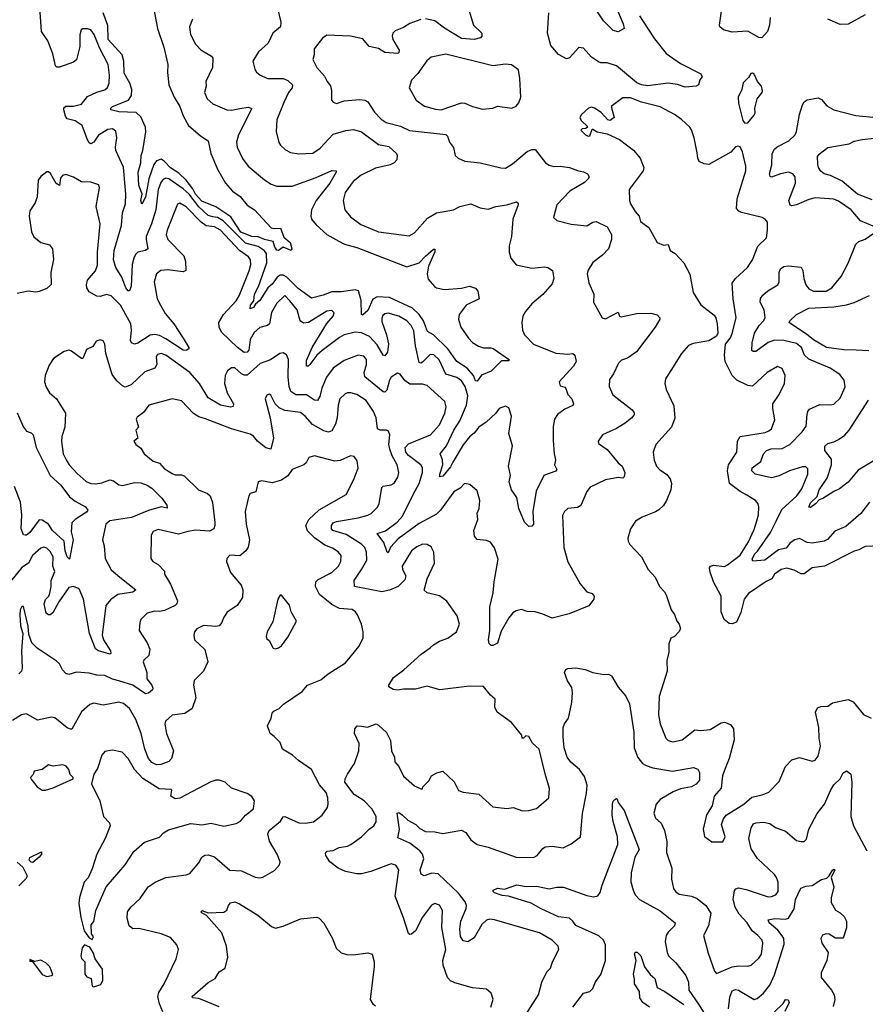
# Model space of a CAD drawing. Extents: x 2143765 to 2212931, y 878955 to 1017455.
# Tile 145 of 256: x 2147821 to 2153225, y 947024 to 953321. Entities that reach past the tile are written whole.
import ezdxf

# ---------------------------------------------------------------- set-up
doc = ezdxf.new("R2010")
doc.units = 0

msp = doc.modelspace()

# ---------------------------------------------------------------- linework, layer by layer
at = {"layer": '0CON20XD'}
for points in [[(2150752.4, 951232.4), (2150785, 951221.9), (2150832.7, 951222.7), (2150847.6, 951217.6), (2150952.5, 951145), (2150945, 951140), (2150901.3, 951138.7), (2150835, 951072.5), (2150772.9, 951047.1), (2150745, 951008.8), (2150735, 951011.2), (2150720.4, 951045), (2150681.7, 951091.7), (2150615, 951135.8), (2150556.4, 951216.4), (2150465, 951304.8), (2150427.2, 951327.3), (2150402.3, 951395), (2150373.5, 951435), (2150332.2, 951475), (2150185, 951544.4), (2150105, 951548.4), (2150077, 951533), (2150045, 951460.8), (2150011.4, 951431.4), (2150006.1, 951436.1), (2150002.9, 951525), (2149986.5, 951586.5), (2149965, 951593.9), (2149875, 951579.9), (2149815, 951581.2), (2149761.5, 951558.5), (2149685, 951540), (2149600.9, 951600.9), (2149527.5, 951675), (2149505, 951686.8), (2149485, 951687.3), (2149465.6, 951674.4), (2149435, 951629.5), (2149406.1, 951605), (2149355, 951524), (2149327.5, 951502.5), (2149315, 951479.4), (2149295, 951472.5), (2149295.6, 951495), (2149316.8, 951523.2), (2149322.5, 951565), (2149346.2, 951615), (2149399.6, 951765), (2149397.6, 951825), (2149383.5, 951845), (2149345, 951869.7), (2149265, 951890.5), (2149120.4, 952035), (2149085, 952054.6), (2149055, 952059.1), (2149025, 952069.4), (2148965, 952123), (2148905, 952204.5), (2148865, 952239), (2148775, 952303.7), (2148755, 952308), (2148739, 952301), (2148725, 952283.3), (2148705.7, 952235), (2148691.3, 952105), (2148664.2, 952015.8), (2148630.2, 951935), (2148628.4, 951915), (2148639.2, 951855), (2148624.4, 951845.6), (2148575, 951834.5), (2148560.6, 951819.4), (2148550, 951795), (2148540.7, 951755), (2148533.4, 951616.6), (2148523, 951587), (2148515, 951586.7), (2148499.4, 951605), (2148473.8, 951675), (2148435, 951735.7), (2148419.5, 951785), (2148424.3, 951845), (2148472.5, 952005), (2148478.2, 952085), (2148497.3, 952142.7), (2148500, 952205), (2148485, 952377.5), (2148435.6, 952485), (2148433.1, 952505), (2148442.5, 952565), (2148435, 952606.7), (2148415, 952622), (2148385, 952618.1), (2148325, 952582.5), (2148295, 952538.1), (2148275, 952526.7), (2148265, 952532.9), (2148255, 952552.9), (2148220, 952645), (2148175, 952674), (2148125, 952685.8), (2148113.4, 952703.4), (2148103.8, 952745), (2148104, 952756), (2148115, 952768.5), (2148165, 952768.2), (2148215, 952780), (2148255, 952828.5), (2148312.9, 952857.1), (2148365, 952873.1), (2148383.2, 952886.8), (2148391.9, 952915), (2148394.6, 952965), (2148386, 953035), (2148330.4, 953140.4), (2148297.1, 953225), (2148275.4, 953255.4), (2148255, 953262.5), (2148225, 953261.2), (2148214.4, 953255.6), (2148205.7, 953224.3), (2148205, 953150), (2148185, 953063.3), (2148165, 953048), (2148075, 953016.7), (2148057.6, 953017.6), (2148050.6, 953025), (2148033.3, 953103.3), (2148000.9, 953185), (2147960, 953245), (2147943.8, 953495)], [(2148650.5, 953535), (2148701.8, 953265), (2148741.8, 953145), (2148768.6, 953035), (2148766.4, 952983.6), (2148775, 952904), (2148807.9, 952825), (2148845, 952765.7), (2148866.4, 952706.4), (2148899.5, 952645), (2148977, 952577), (2149026.5, 952546.5), (2149043.1, 952465), (2149084.6, 952365), (2149136.2, 952276.2), (2149180.9, 952225), (2149229.6, 952189.6), (2149275, 952134.5), (2149322.5, 952105), (2149429.2, 951989.2), (2149445, 951984.3), (2149487.3, 951987.3), (2149509.8, 951929.8), (2149550, 951895), (2149560, 951855), (2149556.4, 951843.6), (2149505, 951865.8), (2149475, 951845.6), (2149465, 951846.9), (2149451.1, 951865), (2149441.2, 951901.2), (2149385, 951914.7), (2149345, 951932.3), (2149305, 951935.2), (2149235, 951962.7), (2149170.3, 952060.3), (2149075, 952122.9), (2148985, 952159.6), (2148945, 952204.6), (2148928.1, 952238.1), (2148885.4, 952295.4), (2148838.9, 952338.9), (2148785, 952372.4), (2148745, 952416.2), (2148725, 952428.1), (2148695, 952417.8), (2148678.3, 952395), (2148646.8, 952303.2), (2148625, 952186), (2148601.7, 952141.7), (2148595.7, 952165), (2148602.7, 952205), (2148582.1, 952262.1), (2148577.2, 952345), (2148595.2, 952405), (2148598.2, 952451.8), (2148608.4, 952485), (2148626.2, 952603.8), (2148624.3, 952634.3), (2148595, 952698.5), (2148565, 952728.1), (2148455, 952731), (2148404, 952745), (2148403.3, 952755), (2148414.4, 952765.6), (2148515.9, 952805), (2148535.8, 952835), (2148537.2, 952875), (2148525.6, 952915), (2148488.1, 952978.1), (2148486.7, 953055), (2148475.2, 953095), (2148386.4, 953195), (2148385, 953282.5), (2148353.7, 953365)], [(2149467.3, 953402.7), (2149489.5, 953305), (2149488.6, 953275), (2149438.1, 953235), (2149409.1, 953170.9), (2149347.5, 953115), (2149312, 953055), (2149323.2, 953003.2), (2149334.5, 952984.5), (2149355, 952968.8), (2149405, 952944.3), (2149505, 952945.4), (2149535, 952932.2), (2149563.5, 952903.5), (2149562.2, 952885), (2149538.5, 952855), (2149508.3, 952791.7), (2149465, 952680), (2149459.4, 952605), (2149477.5, 952535), (2149487.6, 952517.6), (2149518.9, 952488.9), (2149552.2, 952472.2), (2149605, 952463.3), (2149695, 952467.3), (2149741.2, 952498.8), (2149825, 952588.5), (2149905, 952612.5), (2149955, 952617.8), (2150005, 952604.5), (2150115, 952523.2), (2150179.7, 952509.7), (2150228.8, 952465), (2150233.8, 952455), (2150232, 952425), (2150213.8, 952405), (2150188.3, 952391.7), (2150095, 952371.8), (2150003.4, 952326.6), (2149952, 952285), (2149900.8, 952215), (2149887.8, 952165), (2149900, 952105), (2149935, 952060.6), (2150000.8, 952010.8), (2150115, 951964.6), (2150310.7, 951939.3), (2150345, 951957.1), (2150427.7, 952052.3), (2150485, 952085.5), (2150594.5, 952105.5), (2150634.2, 952125.8), (2150705, 952142), (2150765, 952118), (2150815, 952108.8), (2150865, 952126.9), (2150935, 952135.8), (2150996, 952156), (2151007, 952147), (2151007, 952137), (2150973.5, 952045), (2150965.3, 951934.7), (2150950, 951875), (2150948.5, 951835), (2150959.2, 951795), (2150995, 951752.9), (2151095, 951730.9), (2151175, 951740.8), (2151196.9, 951736.9), (2151226.7, 951716.7), (2151235.6, 951665.6), (2151225, 951631.2), (2151165, 951563.8), (2151095, 951504.2), (2151054.5, 951455.5), (2151037.5, 951425), (2151030.8, 951385), (2151035.6, 951335.6), (2151046.9, 951305), (2151103.8, 951245), (2151248.3, 951188.3), (2151325, 951182.5), (2151357, 951187), (2151370, 951175), (2151378, 951135), (2151360.5, 951105), (2151268.8, 951005), (2151275, 950980), (2151305, 950971.4), (2151312.2, 950962.2), (2151324.7, 950924.7), (2151350.8, 950895), (2151360, 950865), (2151355.8, 950854.2), (2151305, 950830), (2151259.2, 950795), (2151239.4, 950765), (2151231.3, 950718.7), (2151230.2, 950630.2), (2151236.2, 950545), (2151246.2, 950505), (2151240, 950475), (2151254, 950445), (2151247.4, 950432.6), (2151205, 950418.5), (2151170.8, 950405), (2151122.9, 950305), (2151100.6, 950175), (2151104.4, 950095.6), (2151095, 950082.5), (2151075, 950080), (2151047.9, 950107.9), (2151011.1, 950195), (2150998.6, 950265), (2150964, 950315), (2150950, 950365), (2150957.1, 950405), (2150944.6, 950465), (2150970.5, 950595), (2150947.3, 950675), (2150964.2, 950784.2), (2150947.6, 950837.6), (2150925, 950850), (2150885.8, 950834.2), (2150864.7, 950805.3), (2150802.6, 950747.4), (2150756.2, 950715), (2150725, 950676.2), (2150695, 950653.2), (2150655, 950602.3), (2150588.7, 950491.3), (2150575, 950460.9), (2150525, 950402.2), (2150506.4, 950396.4), (2150505.6, 950415), (2150524.5, 950475), (2150523.6, 950505), (2150508.1, 950545), (2150548.9, 950595), (2150595.8, 950695), (2150633.6, 950755), (2150677.6, 950855), (2150684.8, 950915), (2150667.8, 950975), (2150645, 951010.4), (2150615, 951033.3), (2150544.4, 951054.4), (2150501.3, 951145), (2150468.3, 951178.3), (2150445, 951178.8), (2150395, 951130), (2150385, 951124.4), (2150375, 951128), (2150351.2, 951235), (2150340.1, 951330.1), (2150322.7, 951365), (2150295, 951394.6), (2150245, 951424.7), (2150175, 951443.8), (2150155, 951439.5), (2150142.1, 951427.9), (2150135, 951412.5), (2150135, 951390), (2150165.9, 951305), (2150177.4, 951247.4), (2150172.4, 951195), (2150155, 951170.5), (2150144.3, 951174.3), (2150105, 951240.9), (2150057.5, 951295), (2150005, 951318.5), (2149965, 951322), (2149895.7, 951305), (2149865, 951288.2), (2149753.9, 951206.1), (2149720.8, 951175), (2149675, 951115.7), (2149665, 951105.8), (2149655, 951106), (2149655, 951142), (2149691.2, 951225), (2149783.1, 951376.9), (2149824.3, 951425), (2149830.8, 951445), (2149815, 951460.8), (2149785, 951457.1), (2149666.6, 951383.4), (2149635, 951380.8), (2149613.9, 951395), (2149593.8, 951465), (2149547, 951523), (2149515, 951557.5), (2149465, 951506.9), (2149430.9, 951449.1), (2149418.5, 951375), (2149405.3, 951364.7), (2149355, 951352.9), (2149320.5, 951319.5), (2149294.7, 951275), (2149285, 951206.7), (2149275, 951193.5), (2149255, 951191.5), (2149213.2, 951225), (2149111.5, 951321.5), (2149096.9, 951355), (2149094, 951385), (2149124.1, 951435), (2149205, 951523.3), (2149223.6, 951555), (2149286.6, 951715), (2149297.2, 951755), (2149296.8, 951785), (2149283.5, 951805), (2149225, 951844), (2149105, 951974.8), (2149065, 951996.2), (2149012.3, 952002.3), (2148981.2, 952025), (2148885, 952124.5), (2148845, 952146.7), (2148828.7, 952141.3), (2148762.9, 951975), (2148757.3, 951945), (2148768.1, 951915), (2148870.1, 951810.1), (2148881.2, 951775), (2148882.4, 951717.6), (2148865, 951707.5), (2148765, 951722), (2148723.3, 951716.7), (2148695.4, 951694.6), (2148680, 951645), (2148700.4, 951535), (2148720, 951495), (2148751.4, 951441.4), (2148806.1, 951375), (2148866.5, 951285), (2148902, 951225), (2148902, 951215), (2148885.5, 951204.5), (2148865, 951206.9), (2148755, 951280.2), (2148715, 951300), (2148685, 951307.5), (2148655, 951302.4)], [(2150684.4, 953405), (2150720.6, 953285), (2150773.8, 953235), (2150773.8, 953215), (2150766, 953205), (2150725, 953193.8), (2150645, 953201.4), (2150536.1, 953266.1), (2150475, 953312.3), (2150415, 953325.5)], [(2151781.8, 953345), (2151802.5, 953315), (2151878.1, 953198.1), (2151952.2, 953105), (2152045, 953040.4), (2152173.3, 952975), (2152183.3, 952955), (2152168.8, 952935), (2152160, 952905), (2152145, 952896.2), (2152075, 952889.5), (2152025, 952906.5), (2151965, 952915.4), (2151835, 952896.9), (2151795, 952903.2), (2151765, 952917.9), (2151635, 953025.5), (2151575, 953044.5), (2151535.5, 953044.5), (2151520.7, 953050.7), (2151475, 953081.1), (2151425, 953139.2), (2151395, 953142.5), (2151335, 953077.5), (2151315, 953069.3), (2151265, 953099), (2151216, 953156), (2151194, 953235), (2151203.5, 953363.5)], [(2151634.7, 953395), (2151677.8, 953295), (2151683.3, 953265), (2151645, 953244), (2151615, 953252.5), (2151552.7, 953312.7), (2151497.3, 953397.3)], [(2152616.7, 953335), (2152613.5, 953285), (2152600, 953245), (2152565, 953204.2), (2152545, 953206.9), (2152475, 953247.9), (2152375, 953241.5), (2152319.2, 953255), (2152295.6, 953275), (2152292.7, 953285), (2152306.7, 953375)], [(2148926.2, 953323.8), (2148907.1, 953275), (2148913.1, 953225), (2148943.9, 953163.9), (2148978.8, 953128.8), (2149047.9, 953087.9), (2149054.4, 953075), (2149052.2, 953015), (2149011.4, 952925), (2149011.9, 952895), (2149002.5, 952855), (2149018.6, 952815), (2149055, 952783.1), (2149144.5, 952744.5), (2149175, 952741.5), (2149227.3, 952752.7), (2149280.6, 952760.6), (2149303.6, 952753.6), (2149218.5, 952585), (2149207.3, 952537.3), (2149210.6, 952505), (2149245, 952434), (2149281.9, 952385), (2149385, 952295.5), (2149428.6, 952268.6), (2149465, 952255.6), (2149562.9, 952257.1), (2149715, 952311.8), (2149815, 952356.7), (2149843.3, 952355), (2149843.8, 952345), (2149802.5, 952275), (2149716.7, 952165), (2149686.4, 952105), (2149681.1, 952065), (2149685.6, 952045), (2149715, 952008.1), (2149785, 951946.7), (2149860, 951905), (2149896.2, 951885), (2149974.7, 951864.7), (2150295, 951739.4), (2150374.3, 951765), (2150415, 951809.2), (2150465, 951852.5), (2150475, 951853.3), (2150475, 951836.7), (2150433.2, 951745), (2150425.3, 951695), (2150431.9, 951661.9), (2150471.4, 951615), (2150485.4, 951605.4), (2150535, 951595.6), (2150645, 951604.4), (2150695, 951617.5), (2150735, 951603.8), (2150748, 951585), (2150756.7, 951535), (2150674.4, 951495), (2150630.6, 951435), (2150624.5, 951405), (2150640, 951355), (2150688.7, 951285), (2150715, 951256.9), (2150752.4, 951232.4)], [(2150385, 953320.9), (2150315, 953295.4), (2150275, 953270), (2150220.9, 953249.1), (2150205.6, 953235), (2150202, 953215), (2150206.6, 953195), (2150246.4, 953125), (2150245, 953110), (2150237.5, 953105), (2150155, 953111.8), (2150115, 953137.3), (2150055, 953149.2), (2150015, 953198.1), (2149934.5, 953215.5)], [(2153225, 953351.2), (2153115, 953291.4), (2153065, 953288.9), (2152985, 953323.3)], [(2149934.5, 953215.5), (2149785, 953221.4), (2149756.8, 953203.2), (2149704, 953135), (2149703.8, 953095), (2149693.8, 953065), (2149720, 953015), (2149769.8, 952959.8), (2149786, 952925), (2149808.1, 952898.1), (2149814.3, 952865), (2149813.8, 952805), (2149825, 952792.5), (2149845, 952783.8), (2149895, 952800.8), (2149995, 952811.2), (2150026.6, 952806.6), (2150045, 952794.3), (2150088.6, 952728.6), (2150130.8, 952685), (2150162.4, 952662.4), (2150255, 952640), (2150312.3, 952612.3), (2150545, 952585.8), (2150556.2, 952575), (2150567.3, 952537.3), (2150594.3, 952504.3), (2150605, 952452.5), (2150624.2, 952434.2), (2150665, 952416.9), (2150764.4, 952405.6), (2150895, 952372.9), (2150925, 952370.8), (2150971.3, 952398.7), (2151065, 952478.5), (2151095, 952490.6), (2151115, 952491.4), (2151181.4, 952405), (2151205, 952390.9), (2151235, 952382.7), (2151275.6, 952384.4), (2151335, 952374.5), (2151385, 952355.6), (2151425, 952348.1), (2151450, 952335), (2151461.2, 952315), (2151455.7, 952304.3), (2151430.6, 952279.4), (2151337.5, 952225), (2151255, 952135.8), (2151232, 952055), (2151255, 952036), (2151345, 952012.5), (2151445, 952002.5), (2151485, 952025.8), (2151505, 952030.6), (2151575, 951996), (2151603.9, 951946.1), (2151604.4, 951915), (2151584.6, 951855.4), (2151545.7, 951815), (2151485, 951767.1), (2151455, 951718.8), (2151448.6, 951695), (2151458.7, 951638.7), (2151490, 951565), (2151488.8, 951515), (2151544.5, 951414.5), (2151565, 951407.5), (2151645, 951450), (2151655.4, 951425.4), (2151665, 951421.2), (2151765, 951442.3), (2151854.2, 951444.2), (2151895, 951432.5), (2151911.4, 951415), (2151912.5, 951405), (2151882.5, 951355), (2151762.5, 951197.5), (2151704.7, 951155.3), (2151667.3, 951142.7), (2151647.1, 951125), (2151615.6, 951055), (2151590.7, 951019.3), (2151588.6, 950975), (2151611.1, 950921.1), (2151736.2, 950825), (2151747.3, 950807.3), (2151747.5, 950795), (2151734.2, 950775), (2151690.5, 950739.5), (2151635, 950706.5), (2151545, 950666), (2151517.5, 950625), (2151520.7, 950610.7), (2151575, 950571.2), (2151645, 950485.8), (2151671.4, 950465), (2151688.2, 950425), (2151685, 950397.1), (2151675, 950389.1), (2151645, 950393.1), (2151565, 950378.5), (2151467.9, 950332.1), (2151445, 950303.3), (2151406.6, 950213.4), (2151385, 950202.2), (2151325, 950194.3), (2151304, 950175), (2151289.4, 950150.6), (2151299.5, 949945), (2151323.4, 949853.4), (2151402.1, 949712.1), (2151445, 949662.5), (2151480.7, 949650.7), (2151493.3, 949635), (2151490, 949615), (2151458.7, 949571.3), (2151332.2, 949522.2), (2151225, 949492.9), (2151165, 949520), (2151115, 949532.9), (2151065, 949536), (2151027.9, 949547.9), (2150995, 949540.6), (2150972.4, 949527.6), (2150947.1, 949495), (2150899.1, 949410.9), (2150875, 949334.3), (2150845, 949318), (2150835, 949318.8), (2150821.2, 949331.2), (2150816.2, 949355), (2150825.5, 949415), (2150826.4, 949565), (2150848, 949655), (2150853.2, 949725), (2150879.7, 949869.7), (2150855, 949942.5), (2150829.7, 949979.7), (2150805, 949990), (2150745, 949996), (2150728.1, 950018.1), (2150724.4, 950055), (2150748.9, 950125), (2150745.5, 950165), (2150756.9, 950195), (2150762.9, 950245), (2150745, 950307.5), (2150698.3, 950348.3), (2150663.3, 950355), (2150636, 950325), (2150595, 950301.1), (2150511.5, 950185), (2150485, 950158.8), (2150375, 950098.4), (2150239.2, 950000.8), (2150191.9, 949948.1), (2150175, 949912), (2150170, 949915), (2150148, 949978), (2150106.7, 950035), (2150158.1, 950051.9), (2150233.4, 950106.6), (2150268.2, 950145), (2150334.7, 950285), (2150374.7, 950355), (2150395.8, 950425), (2150395.4, 950455), (2150385.5, 950475), (2150305, 950533.3), (2150289.7, 950555), (2150283.9, 950585), (2150305, 950607.5), (2150447.3, 950665), (2150505, 950729.4), (2150538, 950805), (2150546.9, 950845), (2150538.9, 950878.9), (2150425, 950980.6), (2150395, 950989.6), (2150315, 950989.4), (2150282.7, 951012.7), (2150253.1, 951053.1), (2150235, 951059.2), (2150194.4, 951035), (2150183.6, 951015), (2150167.7, 950952.3), (2150155, 950939.4), (2150145, 950941.5), (2150027.8, 951037.8), (2150021.8, 951065), (2150038.2, 951115), (2150037.3, 951147.3), (2150019.8, 951169.8), (2149985, 951175.5), (2149895, 951141.1), (2149825, 951093.1), (2149782.8, 951035), (2149752.5, 950965), (2149739.7, 950910.2), (2149725, 950885.7), (2149705, 950886.9), (2149655, 950922.5), (2149585, 950921.1), (2149553.5, 950943.5), (2149542.5, 950975), (2149536.2, 951035), (2149538.3, 951148.3), (2149526.8, 951176.8), (2149505, 951190), (2149484.3, 951185.7), (2149424.6, 951145.4), (2149358.8, 951121.2), (2149275, 951046.9), (2149255, 951046.6), (2149237.8, 951055), (2149195, 951093.6), (2149175, 951094.4), (2149150, 951075), (2149134.7, 951045.3), (2149130, 950995), (2149147.5, 950935), (2149187.5, 950865), (2149185, 950847.5), (2149167.5, 950842.5), (2149105, 950854.6), (2149025, 950903.3), (2148969.1, 950995), (2148907.5, 951065), (2148755, 951175.4), (2148725, 951185.5), (2148700.9, 951179.1), (2148693.5, 951165), (2148696.9, 951115), (2148685, 951091.1), (2148620.5, 951069.5), (2148534.3, 950985.7), (2148495, 950971.3), (2148478.3, 950978.3), (2148441.7, 951011.7), (2148411.2, 951051.2), (2148370.8, 951185), (2148365.9, 951245.9), (2148355, 951267.5), (2148335, 951272.5), (2148310, 951265), (2148289.3, 951230.7), (2148248.8, 951211.2), (2148225, 951153.3), (2148215, 951153.3), (2148151.7, 951201.7), (2148135, 951207.1), (2148105, 951198.1), (2148038, 951155), (2148008.5, 951111.5), (2147984.3, 951045), (2147980, 951005), (2147990.2, 950970.2), (2148010.8, 950935), (2148055.4, 950895.4), (2148114.4, 950805), (2148110.5, 950715), (2148089.5, 950655), (2148087.6, 950622.4), (2148099.4, 950545), (2148118.6, 950505), (2148137.1, 950475), (2148188, 950418), (2148245, 950366.9), (2148275, 950354.4), (2148305, 950352.2), (2148345, 950359.1), (2148397.9, 950377.9), (2148421.1, 950371.1), (2148455, 950346.7), (2148477.6, 950342.4), (2148555, 950361.5), (2148595, 950358.5), (2148635, 950344.4), (2148666, 950325), (2148730.2, 950260.2), (2148761.9, 950215), (2148763.6, 950196.4), (2148725, 950206.2), (2148645, 950182.2), (2148535, 950136.7), (2148398, 950115), (2148371.8, 950095), (2148350, 949995), (2148361.5, 949955), (2148366.5, 949875), (2148405, 949802.9), (2148461.4, 949755), (2148563.9, 949675), (2148545, 949660.3), (2148448.8, 949645), (2148400.3, 949609.7), (2148371.5, 949575), (2148349, 949385), (2148357.5, 949355), (2148401.5, 949285), (2148402.7, 949267.3), (2148396.4, 949263.6), (2148323.8, 949283.8), (2148305, 949297.5), (2148268, 949395), (2148228.6, 949615), (2148200.6, 949680.6), (2148165, 949695.5), (2148135, 949690), (2148071.4, 949598.6), (2148032.6, 949527.4), (2148015, 949515.3), (2148004.8, 949514.8), (2147990.5, 949525), (2147978, 949585), (2147985, 949613.1), (2148006.6, 949633.4), (2148012.8, 949652.8), (2148021.8, 949695), (2148021.7, 949735), (2148045, 949792.5), (2148033.8, 949825), (2148034.6, 949884.6), (2148015, 949920.8), (2147995, 949941.4), (2147975, 949947.1), (2147955, 949941.4), (2147902.1, 949895), (2147877.5, 949845), (2147835, 949818.5), (2147762.4, 949727.6)], [(2150515, 952744.6), (2150645, 952788.2), (2150665, 952786.7), (2150715, 952764.5), (2150779.1, 952749.1), (2150844.4, 952755.6), (2150875, 952767.1), (2150966.2, 952753.8), (2150995, 952767.5), (2151011.2, 952788.8), (2151023.1, 952825), (2151018.5, 952945), (2151009.6, 952999.6), (2150965, 953032.5), (2150925.7, 953035.7), (2150845, 953024.6), (2150545, 953101.1), (2150449.8, 953080.2), (2150422.6, 953057.4), (2150365, 952976), (2150325.7, 952934.3), (2150309.2, 952885), (2150354.2, 952805), (2150407.4, 952767.4), (2150478.2, 952748.2), (2150515, 952744.6)], [(2152455, 952658.8), (2152475, 952661.2), (2152515, 952710), (2152520.8, 952725), (2152518.8, 952755), (2152533.8, 952815), (2152566, 952855), (2152568, 952865), (2152561.2, 952895), (2152536, 952925), (2152515, 952972), (2152505, 952979.2), (2152493.1, 952976.9), (2152478.8, 952951.2), (2152445, 952917.5), (2152435.8, 952874.2), (2152413.8, 952825), (2152415, 952787.5), (2152442.5, 952675), (2152455, 952658.8)], [(2153273.3, 949953.3), (2153225, 949950.8), (2153185, 949930), (2153155, 949922.5), (2152964.3, 949825.7), (2152885, 949814.4), (2152835, 949777.5), (2152815, 949776.7), (2152770.3, 949800.3), (2152725, 949812.3), (2152687.1, 949805), (2152645, 949775.6), (2152628.9, 949745), (2152591.8, 949728.2), (2152478.2, 949651.8), (2152450.9, 949615), (2152430, 949530), (2152402.4, 949467.6), (2152375, 949457.9), (2152355, 949458.4), (2152324.1, 949485), (2152305.3, 949535), (2152305.3, 949635), (2152254.7, 949725), (2152233.4, 949786.6), (2152230.6, 949815), (2152236.2, 949825), (2152255, 949831.5), (2152325, 949824.6), (2152345, 949833.8), (2152424.7, 949895.3), (2152478.3, 949981.7), (2152515, 950060), (2152532.5, 950115), (2152542.3, 950155), (2152545.5, 950205.5), (2152541.1, 950225), (2152524.4, 950245), (2152469, 950279), (2152425, 950302.4), (2152356.7, 950355), (2152344.5, 950435), (2152351.5, 950475), (2152404.6, 950555), (2152409.6, 950625), (2152425, 950654.4), (2152585, 950681.6), (2152609.5, 950690.5), (2152626.7, 950705), (2152648, 950762), (2152634.6, 950835), (2152635.4, 950864.6), (2152675, 950923.8), (2152710, 950995), (2152713.9, 951046.1), (2152695, 951090), (2152665, 951102), (2152599.2, 951065), (2152505, 950977.8), (2152475, 950981.1), (2152404.8, 951014.8), (2152374.6, 951045), (2152329.8, 951135), (2152325.7, 951175), (2152332.5, 951245), (2152363.2, 951286.8), (2152375.6, 951314.4), (2152400, 951415), (2152380.5, 951535), (2152374.5, 951635), (2152395, 951666), (2152472.9, 951735), (2152505.3, 951784.7), (2152538.3, 951871.7), (2152594, 951925), (2152601.2, 951975), (2152600, 952025), (2152585.6, 952045.6), (2152565.5, 952055.5), (2152435, 952088.5), (2152416.4, 952096.4), (2152402.4, 952112.4), (2152407.5, 952175), (2152462.2, 952355), (2152461.1, 952385), (2152441.2, 952475), (2152425, 952507.5), (2152415, 952512.5), (2152395, 952507.5), (2152366.8, 952473.2), (2152225, 952394.2), (2152195, 952398), (2152164.3, 952414.3), (2152154.4, 952434.4), (2152151.2, 952468.8), (2152131.9, 952565), (2152115.3, 952615.3), (2152103.8, 952633.8), (2152051.5, 952681.5), (2152005.3, 952715.3), (2151915, 952762.9), (2151795, 952794.1), (2151725, 952821.2), (2151675, 952820.8), (2151601.2, 952765), (2151621.2, 952695), (2151595, 952676.7), (2151579.5, 952679.5), (2151536.4, 952726.4), (2151495, 952755.4), (2151475, 952761.9), (2151456.7, 952755), (2151411.2, 952715), (2151402, 952695), (2151408.8, 952675), (2151452.5, 952635), (2151440, 952625), (2151415, 952622.5), (2151407.5, 952615), (2151437.5, 952585), (2151455, 952576.7), (2151465, 952577.5), (2151480, 952620), (2151485, 952620), (2151512.7, 952602.7), (2151575, 952590.8), (2151655.5, 952555.5), (2151745, 952487.1), (2151786.4, 952435), (2151802.5, 952397.5), (2151809.6, 952375), (2151805.3, 952354.7), (2151715.6, 952235), (2151718.6, 952165), (2151725, 952143.3), (2151753.7, 952093.7), (2151779.2, 952065), (2151789.7, 952029.7), (2151842.6, 951992.6), (2151895, 951896.2), (2151935, 951879.2), (2151965, 951883.8), (2151979.2, 951845), (2152010.8, 951825), (2152065.9, 951765.9), (2152103.2, 951693.2), (2152125.8, 951575), (2152175, 951496.2), (2152260.5, 951430.5), (2152270.6, 951415), (2152279.4, 951375), (2152282.5, 951315), (2152275, 951296.2), (2152225, 951266.7), (2152125, 951250), (2152095, 951238), (2152051.4, 951185), (2151982.4, 951077.6), (2151949.2, 951025), (2151944.3, 950995), (2151952.9, 950955), (2152000.9, 950850.9), (2152008.3, 950771.7), (2151987.1, 950715), (2151887.5, 950605), (2151870, 950555), (2151875.9, 950504.1), (2151891.4, 950465), (2151911.7, 950441.7), (2151955, 950414), (2151978, 950385), (2151986.2, 950355), (2151982.5, 950315), (2151955, 950246), (2151935, 950214.2), (2151905, 950185.8), (2151885, 950172.5), (2151800.2, 950139.8), (2151756.3, 950113.7), (2151725.7, 950065), (2151708.8, 950005), (2151710, 949985), (2151720, 949965), (2151794.2, 949885), (2151838.6, 949805), (2151882.5, 949755), (2151910, 949695), (2151941.7, 949661.7), (2151951.7, 949641.7), (2151985, 949547.5), (2152005, 949517.5), (2152020, 949475), (2152035.9, 949455.9), (2152043.8, 949425), (2152033.8, 949405), (2152005, 949376), (2151983.3, 949365), (2151969.7, 949330.3), (2151969.2, 949275), (2151957.7, 949222.3), (2151958.9, 949155), (2151908.1, 948991.9), (2151903.5, 948875), (2151915, 948816.7), (2151951.4, 948725), (2151965, 948710.8), (2151995, 948702.9), (2152055.5, 948714.5), (2152135, 948778.6), (2152175, 948775.6), (2152235, 948781.5), (2152305, 948823.5), (2152325, 948829.4), (2152365, 948813.1), (2152383.8, 948785), (2152387.1, 948715), (2152355.9, 948595), (2152325, 948520.8), (2152312.1, 948485), (2152303.6, 948406.4), (2152259.2, 948355), (2152245.8, 948294.2), (2152210, 948235), (2152190, 948145), (2152197, 948097), (2152245, 948063.3), (2152315, 948062.5)], [(2153275, 952001.2), (2153195.4, 952035.4), (2153135, 952105.5), (2153055, 952159.1), (2153025, 952172.5), (2152905, 952181.8), (2152865, 952171.5), (2152785, 952137.1), (2152755, 952130.6), (2152745, 952134.3), (2152737.1, 952165), (2152778.9, 952275), (2152777.1, 952315), (2152761.9, 952335), (2152735, 952346), (2152684.1, 952335.9), (2152625, 952314.4), (2152617.1, 952317.1), (2152612.5, 952335), (2152627.6, 952392.4), (2152630.4, 952465), (2152645, 952493.1), (2152662.2, 952507.7), (2152737.1, 952545), (2152776.5, 952585), (2152785.4, 952605), (2152804.7, 952715.3), (2152824.5, 952775.5), (2152834.5, 952795.5), (2152855, 952808.1), (2152925, 952820.8), (2152945, 952809.2), (2152978.7, 952768.7), (2153025, 952744.2), (2153165, 952708.1), (2153295, 952695.5)], [(2153269, 952169), (2153175, 952205.4), (2153078.5, 952288.5), (2153003.2, 952323.2), (2152962.5, 952335), (2152942.1, 952352.1), (2152926, 952375), (2152921.4, 952395), (2152920.8, 952445), (2152930, 952460), (2152986.8, 952503.2), (2153122.3, 952527.7), (2153155, 952543.3), (2153205.4, 952555.4), (2153285, 952562.3)], [(2148655, 951302.4), (2148575, 951251.5), (2148555, 951246.7), (2148535, 951254.4), (2148528.7, 951268.7), (2148535.9, 951335), (2148530.3, 951375), (2148464.7, 951495), (2148405, 951555.4), (2148375, 951562.3), (2148335, 951551.2), (2148315, 951552.5), (2148265, 951580), (2148249.5, 951605), (2148246.9, 951625), (2148254.7, 951655), (2148305.5, 951715), (2148318.8, 951751.2), (2148318.2, 951835), (2148334.4, 952014.4), (2148308.9, 952125), (2148332, 952245), (2148326, 952265), (2148275, 952282), (2148215, 952282.9), (2148165, 952313.8), (2148115, 952330), (2148095, 952323.8), (2148082.6, 952307.4), (2148075, 952260), (2148055, 952273.3), (2148017, 952337), (2148005, 952348), (2147995, 952348), (2147955, 952318.8), (2147938.8, 952295), (2147933, 952187), (2147920, 952150), (2147885, 952097.5), (2147882, 952065), (2147895.8, 951965), (2147912.1, 951932.1), (2147955, 951896.7), (2148010.7, 951880.7), (2148031.2, 951855), (2148037, 951787), (2148020.5, 951705), (2148022.3, 951627.7), (2147995, 951602), (2147945, 951581.9), (2147925, 951578.6), (2147875, 951584.4), (2147805, 951568.6)], [(2153252.7, 950235), (2153197.1, 950162.9), (2153100.5, 950079.5), (2153029.8, 950050.2), (2152983.1, 949996.9), (2152963.5, 949986.5), (2152885, 949972.4), (2152855, 949977.1), (2152805, 950002), (2152775, 949995.3), (2152745, 949974.6), (2152718.7, 949941.3), (2152670.3, 949929.7), (2152583.6, 949863.6), (2152507.1, 949857.1), (2152502.9, 949872.9), (2152519.2, 949905), (2152537.2, 949922.8), (2152618.8, 950041.2), (2152655, 950114.2), (2152691.2, 950188.8), (2152787.7, 950275), (2152820.4, 950319.6), (2152858, 950415), (2152858.9, 950448.9), (2152845, 950461.1), (2152825, 950461.3), (2152741.1, 950435), (2152675, 950403), (2152625, 950390.7), (2152522.5, 950415), (2152500.8, 950435), (2152502.5, 950455), (2152558, 950495), (2152574.3, 950545), (2152594, 950566), (2152624.7, 950575.3), (2152695, 950578.1), (2152742.5, 950605), (2152821.5, 950685), (2152848.3, 950721.7), (2152853.7, 950796.3), (2152857.8, 950815), (2152869.5, 950830.5), (2152935, 950860.5), (2153005, 950857.5), (2153025, 950862.5), (2153065, 950900), (2153096.4, 950973.6), (2153091.4, 951015), (2153062.4, 951052.4), (2153001.5, 951091.5), (2152865, 951149.7), (2152837.2, 951175), (2152818.2, 951225), (2152785, 951248.9), (2152705, 951269.5), (2152645, 951270.5), (2152605, 951256.6), (2152525, 951198.5), (2152507.8, 951197.8), (2152500, 951205), (2152501.4, 951255), (2152517.3, 951315), (2152546.1, 951365), (2152574.5, 951395), (2152584.5, 951415), (2152578.2, 951465), (2152554.6, 951515), (2152555, 951536.7), (2152570.8, 951559.2), (2152603, 951587), (2152667.1, 951625), (2152675.6, 951645), (2152675.7, 951705), (2152683.6, 951726.4), (2152705, 951741.4), (2152732.6, 951747.4), (2152815, 951738), (2152827, 951717), (2152832.5, 951665), (2152845.5, 951625), (2152865, 951600.5), (2152894, 951585), (2152975, 951585.6), (2153012, 951605), (2153071.3, 951678.7), (2153115.4, 951764.6), (2153165, 951886), (2153185, 951902.5), (2153225, 951916.2), (2153280, 951955)], [(2153247.6, 951202.4), (2153166.5, 951206.5), (2153089.1, 951209.1), (2152977.5, 951225), (2152895, 951273.2), (2152850.2, 951310.2), (2152750, 951375), (2152739.2, 951385), (2152743.1, 951395), (2152785, 951434.5), (2152864.7, 951475.3), (2153024.7, 951485.3), (2153105, 951496.4), (2153155, 951511.9), (2153253.2, 951556.8)], [(2150831.2, 947005), (2150846.1, 947056.1), (2150833.8, 947095), (2150805, 947120), (2150715, 947129.2), (2150602.4, 947162.4), (2150575, 947174), (2150554.6, 947194.6), (2150526.5, 947275), (2150526.4, 947305), (2150544.6, 947375.4), (2150518.5, 947515), (2150524.2, 947625), (2150505, 947658), (2150475, 947668.1), (2150452.4, 947657.6), (2150395, 947581.2), (2150350, 947495), (2150325, 947472.5), (2150315, 947470), (2150305, 947477.5), (2150275, 947576.7), (2150221.3, 947715), (2150244.5, 947884.5), (2150224.5, 947914.5), (2150195, 947922.2), (2150065, 947873.3), (2150005, 947857.7), (2149975, 947857.9), (2149903.4, 947873.4), (2149856.2, 947895), (2149802.5, 947935), (2149777.5, 947975), (2149776.2, 947993.8), (2149786.1, 948003.9), (2149825, 948007.5), (2149862.6, 948027.4), (2149915, 948035.6), (2149937.5, 948045), (2150005, 948094.4), (2150055, 948144.4), (2150085, 948164.4), (2150099.4, 948190.6), (2150100, 948225), (2150072.1, 948275), (2150022.1, 948325), (2149959.6, 948365), (2149899.5, 948445), (2149901.5, 948465), (2149915.5, 948495), (2149960.9, 948565), (2149988.2, 948645), (2149991.3, 948691.3), (2149960.8, 948755), (2149962, 948785), (2149977.5, 948805), (2150005, 948801.9), (2150043, 948797), (2150098.3, 948818.3), (2150115, 948810), (2150165, 948762.5), (2150191.7, 948711.7), (2150198.1, 948645), (2150216.2, 948605), (2150218.8, 948575), (2150245, 948544), (2150275, 948482), (2150345, 948422), (2150385, 948402.5), (2150395, 948402.5), (2150397.5, 948415), (2150436.4, 948453.6), (2150453.8, 948486.2), (2150487.5, 948505), (2150525, 948514), (2150597.8, 948447.8), (2150625, 948392), (2150655, 948381.1), (2150755, 948367.5), (2150845, 948287.5), (2150935, 948276.7), (2150975, 948283.3), (2151035, 948262), (2151075, 948262.5), (2151125, 948276.2), (2151202.5, 948345), (2151208, 948405), (2151178.6, 948498.6), (2151142, 948655), (2151098, 948695), (2151075, 948737.5), (2151055, 948740), (2151040, 948725), (2151032.5, 948725), (2151030, 948745), (2150965, 948826.7), (2150871.9, 948891.9), (2150858, 948925), (2150860, 948975), (2150830.7, 949000.7), (2150785, 949056), (2150695, 949057.7), (2150505.8, 949035.8), (2150425, 949058.8), (2150350.2, 949039.8), (2150275, 949039.5), (2150235, 949032.5), (2150207.8, 949037.8), (2150180, 949055), (2150180, 949065), (2150210.8, 949115), (2150276.7, 949163.3), (2150386.8, 949263.2), (2150445, 949303.3), (2150466.5, 949323.5), (2150505, 949345.6), (2150557.5, 949365), (2150612.5, 949405), (2150631.2, 949455), (2150617.7, 949507.7), (2150551.4, 949601.4), (2150505, 949636), (2150425, 949656.2), (2150405, 949672.5), (2150424.7, 949745), (2150472.2, 949845), (2150466.9, 949915), (2150450.3, 949950.3), (2150425, 949964.2), (2150395, 949965.6), (2150359.8, 949950.2), (2150325, 949924.3), (2150265.5, 949825), (2150267.8, 949805), (2150288.1, 949765), (2150282, 949738), (2150240.8, 949695), (2150185, 949671.8), (2150135, 949662.7), (2149961.2, 949695), (2149958.8, 949735), (2150005.7, 949804.3), (2150039.7, 949865), (2150036.9, 949915), (2150027.2, 949945), (2150005, 949965.8), (2149908.2, 950028.1), (2149823.3, 950055), (2149812.9, 950065), (2149813.5, 950086.5), (2149825, 950102.7), (2149845, 950111.6), (2149984.7, 950135.3), (2150045, 950151.3), (2150066.8, 950163.2), (2150105, 950201.4), (2150118.2, 950225), (2150135, 950330), (2150145, 950338.5), (2150195, 950345.5), (2150213.8, 950356.2), (2150238.5, 950395), (2150244.4, 950425), (2150233.8, 950475), (2150201.9, 950531.9), (2150186.3, 950575), (2150180.4, 950605), (2150185.6, 950665.6), (2150178.3, 950688.3), (2150165.6, 950695.6), (2150125, 950695.5), (2150106.9, 950705), (2150099.6, 950775), (2150082.7, 950815), (2150035.6, 950885), (2149975, 950923.5), (2149937.5, 950935), (2149915, 950934.4), (2149901.5, 950928.5), (2149868.1, 950895), (2149856.4, 950855), (2149850.4, 950775), (2149839.3, 950735), (2149815, 950692.2), (2149795, 950683.1), (2149765, 950691.6), (2149692.6, 950732.6), (2149645, 950785.4), (2149615, 950808.2), (2149515, 950821.5), (2149478.8, 950838.8), (2149453.1, 950863.1), (2149425, 950920), (2149415, 950926), (2149399.5, 950920.5), (2149388.8, 950895), (2149422.5, 950775), (2149442.3, 950645), (2149425, 950573.3), (2149395, 950583.5), (2149340.5, 950625), (2149315, 950656.7), (2149295, 950670.4), (2149173.9, 950703.9), (2149008.2, 950768.2), (2148965, 950781.2), (2148931.2, 950801.2), (2148855, 950882.5), (2148795, 950896.7), (2148646.7, 950855), (2148611.2, 950808.8), (2148571.7, 950778.3), (2148565.8, 950765), (2148581.2, 950715), (2148564, 950695), (2148576.7, 950645), (2148550, 950625), (2148564.2, 950604.2), (2148595, 950580), (2148616.2, 950545), (2148675, 950497.5), (2148715.4, 950485.4), (2148745, 950450.5), (2148795, 950418.5), (2148815, 950410.4), (2148855, 950411.1), (2148872.6, 950402.6), (2148964.6, 950314.6), (2149021.4, 950291.4), (2149038.1, 950275), (2149052.4, 950232.4), (2149068.5, 950105), (2149068.9, 950085), (2149060.8, 950065), (2149035, 950050.4), (2148945, 950056.6), (2148895, 950046.6)], [(2153275, 950497.1), (2153180.3, 950439.7), (2153115, 950362.7), (2153060.2, 950319.8), (2153025, 950304.4), (2152955, 950257.9), (2152930, 950250), (2152906.4, 950223.6), (2152875, 950202.2), (2152863.7, 950203.7), (2152875, 950230), (2152917.7, 950272.3), (2152931.1, 950315), (2152981.7, 950388.3), (2153009.8, 950475), (2153009.2, 950509.2), (2152967.7, 950565), (2152966.2, 950593.8), (2152985, 950610.6), (2153025, 950620.6), (2153055, 950635.6), (2153095.3, 950664.7), (2153123.4, 950696.6), (2153245, 950887.5)], [(2147805.6, 950805.6), (2147845, 950713.8), (2147865, 950688.6), (2147895, 950679.4), (2147906.4, 950666.4), (2147925.4, 950585), (2148015.3, 950405), (2148084.6, 950345), (2148139.9, 950269.9), (2148175, 950241.2), (2148241.2, 950205), (2148255.8, 950185), (2148248.3, 950171.7), (2148175, 950124.2), (2148155, 950103.3), (2148150.9, 950045), (2148163.5, 949995), (2148138.3, 949871.7), (2148125, 949886.2), (2148111.6, 949925), (2148106.1, 949986.1), (2148029.7, 950055), (2148005.2, 950095.2), (2147965, 950119.1), (2147945, 950121.9), (2147885, 950040.6), (2147865, 950024.2), (2147855, 950023.8), (2147845, 950026.7), (2147831.4, 950065), (2147834.8, 950155.2), (2147825.6, 950235), (2147787, 950335)], [(2148735, 946976), (2148715, 947026.2), (2148704.1, 947075), (2148710.9, 947099.1), (2148744.3, 947155), (2148820, 947315), (2148836.2, 947375), (2148826.2, 947405), (2148785, 947451.2), (2148725.6, 947475.6), (2148581.7, 947508.3), (2148545, 947507.5), (2148520, 947525), (2148508, 947575), (2148510.6, 947615), (2148531.4, 947645), (2148590.2, 947699.8), (2148642.5, 947775), (2148687.5, 947805), (2148754.6, 947835.4), (2148885, 947852.2), (2148909.3, 947860.7), (2148965, 947928), (2148985.6, 947965), (2149005, 947978.5), (2149025, 947980), (2149065, 947967.8), (2149165, 947882.9), (2149238.6, 947878.6), (2149325, 947837.5), (2149355, 947832.9), (2149375, 947837.5), (2149449.6, 947880.4), (2149481.2, 947915), (2149485.7, 947935), (2149466.9, 947985), (2149418.1, 948068.1), (2149406.9, 948115), (2149415, 948135.5), (2149486.9, 948195), (2149505, 948222.5), (2149515, 948224.3), (2149604.6, 948184.6), (2149647, 948183), (2149699.8, 948190.2), (2149755, 948234.2), (2149787.4, 948282.6), (2149792.9, 948305), (2149791.4, 948345), (2149779.4, 948379.4), (2149737.6, 948427.6), (2149685.7, 948525.7), (2149602.7, 948582.7), (2149565, 948618.1), (2149500, 948655), (2149485, 948697.5), (2149447.7, 948737.7), (2149421.2, 948755), (2149403.8, 948805), (2149427.5, 948855), (2149434, 948885), (2149445, 948898), (2149480, 948915), (2149506.5, 948943.5), (2149625.8, 949025), (2149660, 949065), (2149745, 949100), (2149792, 949138), (2149902.3, 949207.7), (2149933.3, 949245), (2149988.3, 949311.7), (2150016.7, 949365), (2150016.2, 949405), (2150006, 949455), (2149980, 949515), (2149967.5, 949535), (2149945, 949548.8), (2149865.8, 949555.8), (2149815, 949580.5), (2149736.6, 949645), (2149711.5, 949695), (2149714.4, 949725), (2149728.3, 949741.7), (2149815, 949784.6), (2149858.6, 949825), (2149873.1, 949855), (2149875.8, 949895), (2149857.2, 949917.2), (2149820.4, 949940.4), (2149771, 949961), (2149705, 950006.4), (2149661, 950051), (2149650.5, 950085), (2149668.2, 950125), (2149735, 950187.1), (2149906.9, 950285), (2149955, 950376.2), (2149985, 950452.5), (2149978.8, 950498.8), (2149958, 950528), (2149935, 950530.8), (2149869.3, 950500.7), (2149835, 950497.5), (2149705, 950532.5), (2149668.8, 950521.2), (2149652.2, 950487.8), (2149637, 950473), (2149561.9, 950445), (2149535, 950404.4), (2149495, 950376.5), (2149435, 950359.1), (2149367.3, 950372.7), (2149344.4, 950365.6), (2149329.4, 950300.6), (2149295, 950290), (2149285, 950276.7), (2149262.5, 950175), (2149267.8, 950095), (2149289.5, 949995), (2149282, 949948), (2149266.1, 949923.9), (2149226.9, 949893.1), (2149165, 949896.9), (2149144.2, 949875), (2149142.9, 949855), (2149167.5, 949785), (2149235.6, 949705), (2149246.7, 949675), (2149244.4, 949625), (2149210, 949575), (2149147.2, 949532.8), (2149123.5, 949496.5), (2149113.5, 949465), (2149095.3, 949444.7), (2149075, 949440.9), (2148995, 949446.2), (2148953.9, 949426.1), (2148938.1, 949405), (2148932.9, 949385), (2148937.5, 949355), (2149005, 949294), (2149024.3, 949215), (2148996, 949155), (2148935.6, 949094.4), (2148932.2, 949065), (2148946.9, 948985), (2148922.5, 948915), (2148875.6, 948884.4), (2148795, 948872.3), (2148753.6, 948835), (2148749.1, 948815), (2148758.8, 948755), (2148804.3, 948645), (2148791.2, 948595), (2148774.2, 948575.8), (2148722.7, 948557.3), (2148695, 948555.7), (2148665, 948570), (2148645, 948595.8), (2148620.5, 948655), (2148597.1, 948755), (2148563.8, 948845), (2148522.5, 948915), (2148485, 948946.7), (2148455.4, 948955.4), (2148355, 948938.1), (2148295, 948950), (2148269.7, 948940.3), (2148215, 948894.3), (2148155, 948784), (2148145, 948782.9), (2148125, 948793.1), (2148045, 948855.8), (2148025, 948859.4), (2147935, 948841.9), (2147865, 948881.2), (2147833.3, 948875), (2147775, 948840)], [(2148895, 950046.6), (2148835, 950030.5), (2148705, 950060.6), (2148675, 950047.8), (2148660.5, 950025), (2148658.1, 949875), (2148672, 949855), (2148705, 949837.1), (2148746.7, 949795), (2148747.5, 949775), (2148785, 949710), (2148829.2, 949605), (2148825.6, 949585), (2148815.4, 949574.6), (2148747.3, 949542.7), (2148715, 949535.8), (2148682.7, 949537.3), (2148634.6, 949525.4), (2148596.2, 949485), (2148588, 949465), (2148584.2, 949414.2), (2148635.8, 949335), (2148652.9, 949295), (2148647.1, 949255), (2148613.8, 949225), (2148610, 949215), (2148634.4, 949145), (2148633.5, 949105), (2148665, 949064), (2148672.2, 949045), (2148669.4, 949035), (2148645, 949014.3), (2148625, 949010), (2148545, 949065.3), (2148455, 949092.5), (2148415, 949102.8), (2148365, 949126.8), (2148315, 949129.8), (2148265, 949141.7), (2148185, 949147.1), (2148135, 949134.2), (2148115, 949138.8), (2148095, 949162), (2148075, 949200.6), (2148055, 949221.1), (2147931.9, 949301.9), (2147897.5, 949335), (2147878.3, 949388.3), (2147875, 949442.5), (2147845, 949567.5), (2147835, 949567.5), (2147825, 949547.5), (2147820.8, 949515), (2147827.1, 949445), (2147840, 949395), (2147832.5, 949285), (2147837.8, 949172.2), (2147832.5, 949155), (2147815, 949138.1)], [(2149455, 949297.5), (2149475, 949303.3), (2149495, 949317.5), (2149535, 949372.5), (2149590, 949475), (2149556.7, 949535), (2149545, 949577.5), (2149495, 949640), (2149485, 949640), (2149470, 949615), (2149439.7, 949470.3), (2149402.5, 949405), (2149396.7, 949376.7), (2149401.2, 949361.2), (2149415, 949350), (2149441.7, 949301.7), (2149455, 949297.5)], [(2150995.8, 946865), (2151137.8, 947085), (2151157.8, 947165), (2151189.1, 947230.9), (2151214.5, 947255.5), (2151225.8, 947295), (2151266.7, 947375), (2151263.3, 947395), (2151225, 947434.3), (2151142.2, 947482.2), (2151105, 947491.6), (2150856.6, 947563.4), (2150825, 947567.7), (2150805, 947562.7), (2150775, 947534.4), (2150725, 947450), (2150685, 947424.3), (2150655, 947430.8), (2150637.4, 947457.4), (2150633.2, 947505), (2150640, 947555), (2150675, 947636.2), (2150676.7, 947655), (2150669, 947679), (2150624.7, 947735), (2150495, 947857.6), (2150455, 947863.3), (2150405, 947846.2), (2150386, 947856), (2150380.7, 947885), (2150403.8, 947955), (2150394.5, 947985), (2150377.8, 948005), (2150315, 948054.4), (2150238.8, 948088.8), (2150248.9, 948141.1), (2150234, 948246), (2150245, 948250), (2150265.4, 948235.4), (2150301.1, 948201.1), (2150352.5, 948175), (2150378.1, 948148.1), (2150415, 948128.8), (2150475, 948127.8), (2150525, 948117.1), (2150645, 948138.6), (2150672.7, 948122.7), (2150704.3, 948075), (2150745.4, 948045.4), (2150815, 948028.9), (2150993.3, 947965), (2151105, 947962.7), (2151128.6, 947975), (2151165, 948021.2), (2151179.7, 948030.3), (2151225, 948035.8), (2151295, 948025.8), (2151345, 948050.8), (2151406.2, 948095), (2151417.3, 948245), (2151444.6, 948375), (2151446.8, 948425), (2151431.7, 948481.7), (2151399.4, 948525), (2151343, 948573), (2151320, 948605), (2151300, 948665), (2151293.4, 948735), (2151295.4, 948794.6), (2151302.8, 948817.2), (2151327.5, 948855), (2151350, 948955), (2151354, 949015), (2151349.5, 949049.5), (2151322.3, 949092.3), (2151302.5, 949145), (2151312.5, 949165), (2151325, 949171.2), (2151375, 949175.7), (2151435, 949164.2), (2151485, 949145.8), (2151554.2, 949134.2), (2151585, 949136), (2151603.8, 949125), (2151645, 949051.2), (2151694, 948995), (2151719.2, 948945), (2151745.6, 948765), (2151748.2, 948665), (2151772.6, 948602.6), (2151802.5, 948565), (2151825, 948551.1), (2151866.9, 948536.9), (2151992.5, 948515), (2152128.5, 948538.5), (2152155, 948528), (2152166.6, 948506.6), (2152165, 948456.7), (2152145, 948432.5), (2152115, 948415.4), (2152045, 948401.4), (2151997.7, 948382.3), (2151915, 948333.3), (2151888.1, 948305), (2151873.2, 948246.8), (2151883.8, 948213.8), (2151921.8, 948181.8), (2151943.1, 948135), (2151957.5, 948065), (2151954.7, 947994.7), (2151990, 947895), (2151985.8, 947825), (2152000, 947765), (2152015, 947744), (2152035, 947729.4), (2152114.3, 947715.7), (2152150.9, 947700.9), (2152205.6, 947655), (2152237.5, 947607.5), (2152223.1, 947525), (2152191.1, 947465), (2152221.5, 947351.5), (2152261.2, 947235), (2152275, 947221.2), (2152375, 947264.6), (2152415, 947270.4), (2152475, 947267.8), (2152495, 947274.4), (2152545, 947320), (2152561.9, 947345), (2152571.4, 947415), (2152565.7, 947435), (2152539.5, 947465), (2152503, 947493), (2152470.7, 947545), (2152420.2, 947600.2), (2152394.1, 947645), (2152380.6, 947695), (2152388.7, 947751.3), (2152397.6, 947762.4), (2152415, 947769.7), (2152465, 947759.3), (2152605, 947711.2), (2152627, 947713), (2152654, 947725), (2152668.2, 947745), (2152669.6, 947805), (2152657.9, 947835), (2152644.5, 947855), (2152537, 947957), (2152495, 948018), (2152480.8, 948085), (2152496.5, 948153.5), (2152511.7, 948178.3), (2152525, 948184), (2152575, 948188), (2152615, 948181.2), (2152652.5, 948155), (2152715, 948130.8), (2152785, 948072), (2152815, 948064.2), (2152835, 948066.2), (2152848.8, 948081.2), (2152864, 948145), (2152918, 948245), (2152964.6, 948305), (2153005, 948395.6), (2153025, 948426.7), (2153064.5, 948465), (2153085, 948503.3), (2153105, 948517.5), (2153110, 948515), (2153132.5, 948495), (2153140, 948445), (2153133.9, 948225), (2153150.4, 948165), (2153236.2, 948005)], [(2152315, 948062.5), (2152328.8, 948095), (2152306, 948175), (2152319.7, 948210.3), (2152336.6, 948233.4), (2152450, 948305), (2152500.3, 948349.7), (2152567, 948363), (2152608.6, 948381.4), (2152675, 948448.8), (2152716, 948544), (2152755, 948588.5), (2152805, 948602.9), (2152885, 948578.8), (2152905, 948586.2), (2152925, 948610), (2152938.9, 948675), (2152930, 948725), (2152928.9, 948795), (2152907, 948893), (2152919.7, 948920.3), (2152942.3, 948927.7), (2152985, 948930), (2153015, 948951.2), (2153115, 948973.1), (2153147.4, 948957.4), (2153215, 948876.7), (2153263.8, 948853.8)], [(2148285, 947437.5), (2148292.5, 947455), (2148280, 947475), (2148278.3, 947531.7), (2148295.8, 947554.2), (2148308.1, 947625), (2148374.3, 947775), (2148494.5, 947915.5), (2148549.7, 948000.3), (2148619.5, 948060.5), (2148715, 948094), (2148740, 948120), (2148771.2, 948138.8), (2148915, 948180), (2148985, 948170.8), (2149045, 948182.9), (2149125, 948163.1), (2149205, 948180), (2149231.2, 948195), (2149265, 948233.3), (2149315, 948273.8), (2149320.8, 948325), (2149305, 948353.8), (2149275, 948372), (2149175.7, 948405.7), (2149133.8, 948445), (2149095, 948458.1), (2149075, 948457.8), (2149043.4, 948446.6), (2148845, 948343.3), (2148815, 948338.8), (2148786.7, 948355), (2148792.5, 948392.5), (2148788.8, 948398.8), (2148712.7, 948402.7), (2148607.2, 948467.2), (2148554.4, 948525), (2148515, 948595.8), (2148475, 948636), (2148415, 948650), (2148365, 948640), (2148345, 948616.7), (2148317.9, 948532.1), (2148294, 948495), (2148280.6, 948435), (2148333.3, 948325), (2148357.5, 948225), (2148394.1, 948184.1), (2148400, 948165), (2148366.7, 948085), (2148314.4, 947985), (2148285, 947890), (2148257.8, 947832.2), (2148233.8, 947805), (2148203.2, 947706.8), (2148199.2, 947669.2), (2148211.2, 947578.8), (2148234, 947495), (2148265, 947450), (2148285, 947437.5)], [(2147985, 948394), (2148035, 948408.6), (2148162.5, 948465), (2148162.5, 948475), (2148143, 948493), (2148134.2, 948525), (2148117.9, 948547.9), (2148095.7, 948555.7), (2148035, 948548), (2148005, 948555.8), (2147965, 948526.7), (2147912.5, 948515), (2147907, 948493), (2147890, 948475), (2147892.5, 948465), (2147932.5, 948415), (2147964.2, 948394.2), (2147985, 948394)], [(2151356, 947005), (2151425, 947094.4), (2151465, 947106.9), (2151485, 947124.2), (2151502.1, 947167.9), (2151535, 947214), (2151565.4, 947305), (2151564.5, 947405), (2151552.9, 947435), (2151522.8, 947462.8), (2151375, 947527.5), (2151357.3, 947555), (2151334.7, 947574.7), (2151263.8, 947583.8), (2151153.8, 947633.8), (2151090.8, 947670.8), (2150945, 947716), (2150905, 947720), (2150856.6, 947736.6), (2150848.1, 947745), (2150848.1, 947755), (2150875, 947766.4), (2150919.2, 947760.8), (2150997.7, 947787.7), (2151058.3, 947778.3), (2151125, 947780), (2151205, 947762.2), (2151255, 947772.9), (2151297.6, 947772.4), (2151445, 947719.2), (2151487.8, 947712.2), (2151515, 947716.9), (2151531.8, 947738.2), (2151543.1, 947785), (2151644.1, 948045), (2151640.7, 948095), (2151613.7, 948193.7), (2151607.8, 948235), (2151610.5, 948305), (2151615, 948323.3), (2151625, 948333.3), (2151635, 948340), (2151640, 948335), (2151646.7, 948315), (2151685, 948263.3), (2151779.2, 948015), (2151751.5, 947965), (2151729.1, 947865), (2151727.3, 947807.3), (2151740.8, 947755), (2151754.8, 947724.8), (2151782.2, 947695), (2151915, 947622.5), (2152010.8, 947545), (2152006.9, 947525), (2151964.8, 947485.2), (2151952.3, 947465), (2151946.1, 947425), (2151958.2, 947355), (2151967.5, 947335), (2152015, 947289.2), (2152078.1, 947208.1), (2152096, 947165), (2152098.4, 947115), (2152160.3, 947025), (2152195, 946966.9)], [(2147905, 947932), (2147893.6, 947933.6), (2147882, 947945), (2147885, 947963.3), (2147960, 948000), (2147960, 947985), (2147946, 947965), (2147905, 947932)], [(2147805, 947932.5), (2147841.1, 947901.1), (2147869.2, 947845), (2147861.7, 947828.3), (2147815, 947782)], [(2152350.7, 946995), (2152359.6, 947070.4), (2152375, 947109.4), (2152395, 947117.8), (2152415, 947113.5), (2152515, 947054.6), (2152535, 947061.5), (2152575, 947095.5), (2152615, 947146.9), (2152645, 947211.9), (2152707.7, 947407.7), (2152704.7, 947445), (2152695, 947462.9), (2152667.2, 947497.2), (2152610.8, 947545), (2152603.8, 947565), (2152646.8, 947573.2), (2152715, 947568.9), (2152735, 947575.5), (2152771.5, 947635), (2152780.4, 947695), (2152812.5, 947767.5), (2152845, 947780), (2152885, 947784), (2152929.1, 947810.9), (2152945, 947822), (2152978.9, 947831.1), (2152994.3, 947845.7), (2153015, 947882), (2153025, 947888.1), (2153031.2, 947885), (2153006.7, 947835), (2153024.3, 947775), (2153008.1, 947705), (2153007.1, 947675), (2153035.7, 947625.7), (2153065, 947610), (2153091.2, 947585), (2153106.2, 947555), (2153106.1, 947513.9), (2153083.6, 947446.4), (2153035, 947446.7), (2152995, 947472), (2152975, 947475.7), (2152953, 947467), (2152940.6, 947445), (2152948, 947415), (2152987.5, 947355), (2152979.2, 947305), (2152943.5, 947225), (2152942.5, 947195), (2153008.6, 947115), (2153025.8, 947085), (2153031.2, 947055), (2153019.1, 947010.9)], [(2149095, 947007.3), (2148965, 947060.5), (2148925, 947064.5), (2148922.9, 947075), (2149026, 947164), (2149071.1, 947188.9), (2149095, 947230.8), (2149134.2, 947255), (2149150.5, 947325), (2149142.2, 947395), (2149111.9, 947481.9), (2149015, 947591.2), (2148985, 947608.8), (2148980, 947615), (2148985, 947623.3), (2149025, 947610), (2149125.7, 947614.3), (2149144.2, 947625.8), (2149155, 947656.7), (2149167.9, 947672.1), (2149195, 947680), (2149225, 947667.5), (2149343.8, 947595), (2149431.2, 947521.2), (2149455, 947511.2), (2149505, 947524), (2149615, 947570.8), (2149720.3, 947580.3), (2149735.5, 947575.5), (2149765, 947543.8), (2149818.2, 947448.2), (2149843.8, 947383.8), (2149875, 947353.1), (2149912.8, 947342.8), (2149955, 947340), (2150045, 947354.2), (2150074.2, 947344.2), (2150085.8, 947295), (2150085.8, 947265), (2150060, 947055), (2150075, 947030), (2150094.3, 947014.3)], [(2148295, 947136.7), (2148315, 947143.3), (2148340, 947150), (2148352.3, 947177.7), (2148349.2, 947249.2), (2148303.9, 947313.9), (2148290, 947355), (2148269.2, 947389.2), (2148235, 947403.8), (2148220, 947385), (2148211.2, 947335), (2148216.4, 947316.4), (2148237.5, 947295), (2148237.7, 947217.7), (2148249.3, 947199.3), (2148278.8, 947188.8), (2148285, 947140), (2148295, 947136.7)], [(2151846, 947005), (2151803.8, 947035), (2151783.8, 947065), (2151783.3, 947105), (2151750, 947155), (2151751.2, 947185), (2151743.9, 947216.1), (2151760, 947305), (2151750.8, 947345), (2151755, 947356.7), (2151767.5, 947357.5), (2151790.5, 947335), (2151813.8, 947263.8), (2151850.6, 947215), (2151879.4, 947189.4), (2151895, 947132.2), (2151945, 947105.7), (2152065, 947022.5)], [(2147995, 947202.5), (2148025, 947207.5), (2148032.5, 947215), (2148012.7, 947262.7), (2147988.7, 947288.7), (2147955, 947306), (2147917, 947297), (2147885, 947310), (2147885, 947300), (2147900, 947300), (2147910, 947290), (2147964, 947214), (2147995, 947202.5)], [(2152644.3, 946975.7), (2152700.8, 947029.2), (2152715, 947053.8), (2152731.7, 947051.7), (2152738, 947035), (2152711.2, 946978.8)]]:
    msp.add_lwpolyline(points, dxfattribs=at)

doc.saveas('drawing.dxf')
